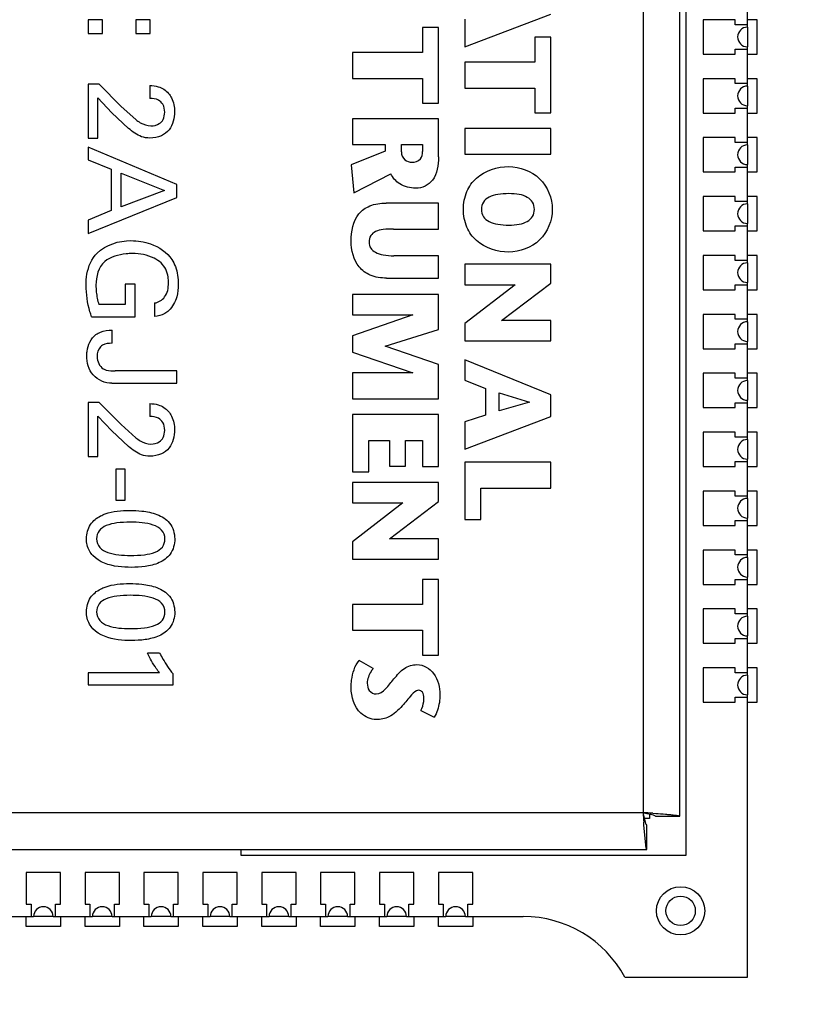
# Model space of a CAD drawing. Header units: inches. Extents: x 0 to 34, y 0 to 22.
# Tile 117 of 124: x 27.612 to 27.773, y 14.996 to 15.197. Entities that reach past the tile are written whole.
import ezdxf

# ---------------------------------------------------------------- set-up
doc = ezdxf.new("R2010")
doc.units = ezdxf.units.IN
doc.header["$LTSCALE"] = 1.87
doc.header["$MEASUREMENT"] = 0
doc.layers.get('0').update_dxf_attribs({"linetype": 'CONTINUOUS'})
for name, color, linetype in [('02___PRT_ALL_AXES', 7, 'CONTINUOUS'), ('03___PRT_ALL_CURVES', 7, 'CONTINUOUS'), ('DETAIL', 7, 'CONTINUOUS')]:
    doc.layers.add(name, color=color, linetype=linetype)
doc.styles.get("Standard").update_dxf_attribs({"font": 'txt', "width": 0.8})
doc.dimstyles.get("Standard").update_dxf_attribs({"dimtxt": 0.125, "dimasz": 0.18, "dimexe": 0.125, "dimexo": 0.0625, "dimgap": 0.09, "dimtad": 0, "dimtih": 1, "dimtoh": 1, "dimzin": 0, "dimdsep": 46, "dimtxsty": 'STANDARD', "dimblk": '_FILLED', "dimblk1": '_FILLED', "dimblk2": '_FILLED', "dimcen": 0.09, "dimazin": 0, "dimtol": 1, "dimtp": 0.02, "dimtm": 0.02, "dimtfac": 1, "dimtofl": 0, "dimtmove": 0, "dimatfit": 3, "dimldrblk": '_FILLED', "dimfxl": 1, "dimtolj": 1, "dimtzin": 0, "dimarcsym": 0})

# ---------------------------------------------------------------- blocks, each defined once
blk = doc.blocks.new('_FILLED')
at = {"color": 0, "linetype": 'BYBLOCK'}
blk.add_solid([(0, 0), (-1, 0.1736111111), (-1, -0.1736111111)], dxfattribs=at)

msp = doc.modelspace()

# ---------------------------------------------------------------- linework, layer by layer
at = {"color": 7, "linetype": 'CONTINUOUS'}
for p, q in [((27.7385921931, 15.3033592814), (27.7385921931, 15.0353592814)), ((27.7460927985, 15.0346270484), (27.7460927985, 15.3040915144)), ((27.7473543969, 15.026706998), (27.7473543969, 15.2059459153)), ((27.7022671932, 15.1913865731), (27.7197741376, 15.1980393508)), ((27.6284213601, 15.1968796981), (27.6254713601, 15.1968796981)), ((27.6254713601, 15.1968796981), (27.6254713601, 15.1941026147)), ((27.6284213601, 15.1941026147), (27.6284213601, 15.1968796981)), ((27.6381498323, 15.1968796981), (27.6351998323, 15.1968796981)), ((27.6351998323, 15.1968796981), (27.6351998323, 15.1941026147)), ((27.6381498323, 15.1941026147), (27.6381498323, 15.1968796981)), ((27.7022671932, 15.1969882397), (27.7022671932, 15.1913865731)), ((27.7573543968, 15.1968632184), (27.7508543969, 15.1968632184)), ((27.7508543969, 15.1968632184), (27.7508543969, 15.1898632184)), ((27.7573543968, 15.1958632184), (27.7573543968, 15.1968632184)), ((27.6254713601, 15.1941026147), (27.6284213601, 15.1941026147)), ((27.6351998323, 15.1941026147), (27.6381498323, 15.1941026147)), ((27.6968859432, 15.1952588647), (27.6936109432, 15.1952588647)), ((27.6936109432, 15.1952588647), (27.6936109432, 15.1902065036)), ((27.6968859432, 15.1798780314), (27.6968859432, 15.1952588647)), ((27.7598543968, 15.1958632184), (27.7573543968, 15.1958632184)), ((27.7197741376, 15.1932921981), (27.7164956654, 15.1932921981)), ((27.7164956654, 15.1932921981), (27.7164956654, 15.188239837)), ((27.7197741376, 15.1779113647), (27.7197741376, 15.1932921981)), ((27.6936109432, 15.1902065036), (27.679382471, 15.1902065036)), ((27.679382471, 15.1902065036), (27.679382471, 15.1849303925)), ((27.7573543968, 15.1908632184), (27.7598543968, 15.1908632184)), ((27.7573543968, 15.1898632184), (27.7573543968, 15.1908632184)), ((27.7164956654, 15.188239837), (27.7022671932, 15.188239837)), ((27.7022671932, 15.188239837), (27.7022671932, 15.1829637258)), ((27.7508543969, 15.1898632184), (27.7573543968, 15.1898632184)), ((27.679382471, 15.1849303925), (27.6936109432, 15.1849303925)), ((27.6936109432, 15.1849303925), (27.6936109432, 15.1798780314)), ((27.7573543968, 15.1848632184), (27.7508543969, 15.1848632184)), ((27.7508543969, 15.1848632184), (27.7508543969, 15.1778632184)), ((27.7573543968, 15.1838632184), (27.7573543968, 15.1848632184)), ((27.6277470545, 15.1837300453), (27.6254713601, 15.1837300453)), ((27.6254713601, 15.1837300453), (27.6254713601, 15.172726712)), ((27.6321991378, 15.1792032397), (27.6277470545, 15.1837300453)), ((27.6380519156, 15.1834790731), (27.6380519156, 15.1808545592)), ((27.7022671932, 15.1829637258), (27.7164956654, 15.1829637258)), ((27.7164956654, 15.1829637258), (27.7164956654, 15.1779113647)), ((27.7598543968, 15.1838632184), (27.7573543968, 15.1838632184)), ((27.6274484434, 15.1809562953), (27.6303241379, 15.1779283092)), ((27.6274484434, 15.172726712), (27.6274484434, 15.1809562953)), ((27.6337248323, 15.174727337), (27.6303241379, 15.1779283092)), ((27.6321991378, 15.1792032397), (27.6351762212, 15.1765278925)), ((27.6936109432, 15.1798780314), (27.6968859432, 15.1798780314)), ((27.7573543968, 15.1788632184), (27.7598543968, 15.1788632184)), ((27.7573543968, 15.1778632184), (27.7573543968, 15.1788632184)), ((27.6968859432, 15.1767211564), (27.679382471, 15.1767211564)), ((27.679382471, 15.1767211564), (27.679382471, 15.1714416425)), ((27.6968859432, 15.168915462), (27.6968859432, 15.1767211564)), ((27.7164956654, 15.1779113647), (27.7197741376, 15.1779113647)), ((27.7508543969, 15.1778632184), (27.7573543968, 15.1778632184)), ((27.7197741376, 15.1747408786), (27.7022671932, 15.1747408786)), ((27.7022671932, 15.1747408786), (27.7022671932, 15.1694647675)), ((27.7197741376, 15.1694647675), (27.7197741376, 15.1747408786)), ((27.6254713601, 15.172726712), (27.6274484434, 15.172726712)), ((27.7573543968, 15.1728632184), (27.7508543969, 15.1728632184)), ((27.7508543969, 15.1728632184), (27.7508543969, 15.1658632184)), ((27.7573543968, 15.1718632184), (27.7573543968, 15.1728632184)), ((27.64352761, 15.1633308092), (27.6254713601, 15.170932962)), ((27.6254713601, 15.170932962), (27.6254713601, 15.1683559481)), ((27.6860081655, 15.1700683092), (27.6790845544, 15.1672912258)), ((27.679382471, 15.1714416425), (27.6860081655, 15.1714416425)), ((27.6860081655, 15.1714416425), (27.6860081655, 15.1700683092)), ((27.6893109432, 15.1714416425), (27.6936109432, 15.1714416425)), ((27.6893109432, 15.1699428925), (27.6893109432, 15.1714416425)), ((27.6936109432, 15.1714416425), (27.6936109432, 15.1700412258)), ((27.7598543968, 15.1718632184), (27.7573543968, 15.1718632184)), ((27.6254713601, 15.1683559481), (27.6301713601, 15.1664065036)), ((27.7022671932, 15.1694647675), (27.7197741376, 15.1694647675)), ((27.6301713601, 15.1664065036), (27.6301713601, 15.158027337)), ((27.6790845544, 15.1672912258), (27.6796609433, 15.1616384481)), ((27.7573543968, 15.1668632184), (27.7598543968, 15.1668632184)), ((27.7573543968, 15.1658632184), (27.7573543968, 15.1668632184)), ((27.6321991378, 15.1656058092), (27.64105261, 15.1621030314)), ((27.6321991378, 15.1587766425), (27.6321991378, 15.1656058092)), ((27.6796609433, 15.1616384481), (27.6871609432, 15.1655176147)), ((27.7508543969, 15.1658632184), (27.7573543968, 15.1658632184)), ((27.64105261, 15.1621030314), (27.6321991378, 15.1587766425)), ((27.64352761, 15.1606516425), (27.64352761, 15.1633308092)), ((27.6254713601, 15.1533516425), (27.64352761, 15.1606516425)), ((27.7573543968, 15.1608632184), (27.7508543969, 15.1608632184)), ((27.7508543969, 15.1608632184), (27.7508543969, 15.1538632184)), ((27.7573543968, 15.1598632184), (27.7573543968, 15.1608632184)), ((27.6301713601, 15.158027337), (27.6254713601, 15.1560780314)), ((27.6968859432, 15.1595162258), (27.6861845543, 15.1595162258)), ((27.6968859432, 15.154239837), (27.6968859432, 15.1595162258)), ((27.7598543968, 15.1598632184), (27.7573543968, 15.1598632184)), ((27.6254713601, 15.1560780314), (27.6254713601, 15.1533516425)), ((27.6877380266, 15.154239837), (27.6968859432, 15.154239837)), ((27.7508543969, 15.1538632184), (27.7573543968, 15.1538632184)), ((27.7573543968, 15.1548632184), (27.7598543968, 15.1548632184)), ((27.7573543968, 15.1538632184), (27.7573543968, 15.1548632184)), ((27.6968859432, 15.1487870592), (27.6878123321, 15.1487870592)), ((27.6968859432, 15.1442370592), (27.6968859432, 15.1487870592)), ((27.7573543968, 15.1488632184), (27.7508543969, 15.1488632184)), ((27.7508543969, 15.1488632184), (27.7508543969, 15.1418632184)), ((27.7573543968, 15.1478632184), (27.7573543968, 15.1488632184)), ((27.7598543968, 15.1478632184), (27.7573543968, 15.1478632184)), ((27.7197741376, 15.1470578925), (27.7022671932, 15.1470578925)), ((27.7022671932, 15.1470578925), (27.7022671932, 15.1429044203)), ((27.7197741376, 15.1432301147), (27.7197741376, 15.1470578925)), ((27.6863067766, 15.1442370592), (27.6968859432, 15.1442370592)), ((27.6350748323, 15.143002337), (27.6329991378, 15.143002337)), ((27.6329991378, 15.143002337), (27.6329991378, 15.1388759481)), ((27.6350748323, 15.1363766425), (27.6350748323, 15.143002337)), ((27.7022671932, 15.1429044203), (27.7125213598, 15.1429044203)), ((27.7125213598, 15.1429044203), (27.7022671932, 15.1350037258)), ((27.7097442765, 15.135627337), (27.7197741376, 15.1432301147)), ((27.7508543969, 15.1418632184), (27.7573543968, 15.1418632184)), ((27.7573543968, 15.1428632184), (27.7598543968, 15.1428632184)), ((27.7573543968, 15.1418632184), (27.7573543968, 15.1428632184)), ((27.6968859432, 15.1409071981), (27.679382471, 15.1409071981)), ((27.679382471, 15.1409071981), (27.679382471, 15.1367565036)), ((27.6968859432, 15.1337592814), (27.6968859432, 15.1409071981)), ((27.6329991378, 15.1388759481), (27.6276484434, 15.1388759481)), ((27.6390248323, 15.1391780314), (27.6390248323, 15.1364516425)), ((27.6261699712, 15.1363766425), (27.6350748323, 15.1363766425)), ((27.679382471, 15.1367565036), (27.6916373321, 15.1367565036)), ((27.6916373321, 15.1367565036), (27.679382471, 15.1324842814)), ((27.7573543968, 15.1368632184), (27.7508543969, 15.1368632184)), ((27.7508543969, 15.1368632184), (27.7508543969, 15.1298632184)), ((27.7573543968, 15.1358632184), (27.7573543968, 15.1368632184)), ((27.7598543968, 15.1358632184), (27.7573543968, 15.1358632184)), ((27.7022671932, 15.1350037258), (27.7022671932, 15.1314738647)), ((27.7197741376, 15.135627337), (27.7097442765, 15.135627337)), ((27.7197741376, 15.1314738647), (27.7197741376, 15.135627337)), ((27.6303748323, 15.1309787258), (27.6303748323, 15.1336301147)), ((27.679382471, 15.1324842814), (27.679382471, 15.1291544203)), ((27.6860081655, 15.1304056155), (27.6968859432, 15.1337592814)), ((27.6968859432, 15.1266794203), (27.6860081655, 15.1304056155)), ((27.7022671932, 15.1314738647), (27.7197741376, 15.1314738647)), ((27.7508543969, 15.1298632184), (27.7573543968, 15.1298632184)), ((27.7573543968, 15.1308632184), (27.7598543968, 15.1308632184)), ((27.7573543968, 15.1298632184), (27.7573543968, 15.1308632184)), ((27.679382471, 15.1291544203), (27.6916373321, 15.1249565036)), ((27.6968859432, 15.1196801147), (27.6968859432, 15.1266794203)), ((27.7197741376, 15.1204537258), (27.7022671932, 15.1275808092)), ((27.7022671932, 15.1275808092), (27.7022671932, 15.1234578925)), ((27.64352761, 15.1253294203), (27.6309984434, 15.1253294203)), ((27.64352761, 15.122827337), (27.64352761, 15.1253294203)), ((27.6916373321, 15.1249565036), (27.679382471, 15.1249565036)), ((27.679382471, 15.1249565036), (27.679382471, 15.1196801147)), ((27.7573543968, 15.1248632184), (27.7508543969, 15.1248632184)), ((27.7508543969, 15.1248632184), (27.7508543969, 15.1178632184)), ((27.7573543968, 15.1238632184), (27.7573543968, 15.1248632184)), ((27.7598543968, 15.1238632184), (27.7573543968, 15.1238632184)), ((27.6303241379, 15.122827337), (27.64352761, 15.122827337)), ((27.7022671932, 15.1234578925), (27.7064449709, 15.1217828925)), ((27.7064449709, 15.1217828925), (27.7064449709, 15.1163571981)), ((27.709218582, 15.1208808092), (27.7154373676, 15.1189588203)), ((27.709218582, 15.1172051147), (27.709218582, 15.1208808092)), ((27.7197741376, 15.1160321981), (27.7197741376, 15.1204537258)), ((27.6277470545, 15.1189308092), (27.6254713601, 15.1189308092)), ((27.6254713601, 15.1189308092), (27.6254713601, 15.1079280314)), ((27.6321991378, 15.1144044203), (27.6277470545, 15.1189308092)), ((27.6380519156, 15.1186801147), (27.6380519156, 15.1160558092)), ((27.679382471, 15.1196801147), (27.6968859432, 15.1196801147)), ((27.7154373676, 15.1189588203), (27.709218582, 15.1172051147)), ((27.7508543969, 15.1178632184), (27.7573543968, 15.1178632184)), ((27.7573543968, 15.1188632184), (27.7598543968, 15.1188632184)), ((27.7573543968, 15.1178632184), (27.7573543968, 15.1188632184)), ((27.6274484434, 15.1161571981), (27.6303241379, 15.1131294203)), ((27.6274484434, 15.1079280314), (27.6274484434, 15.1161571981)), ((27.6968859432, 15.1164724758), (27.679382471, 15.1164724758)), ((27.679382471, 15.1164724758), (27.679382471, 15.1047676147)), ((27.6968859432, 15.105846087), (27.6968859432, 15.1164724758)), ((27.7064449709, 15.1163571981), (27.7022671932, 15.1149808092)), ((27.7022671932, 15.1093787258), (27.7197741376, 15.1160321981)), ((27.6321991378, 15.1144044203), (27.6351762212, 15.1117287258)), ((27.7022671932, 15.1149808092), (27.7022671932, 15.1093787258)), ((27.6337248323, 15.1099280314), (27.6303241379, 15.1131294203)), ((27.7573543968, 15.1128632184), (27.7508543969, 15.1128632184)), ((27.7508543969, 15.1128632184), (27.7508543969, 15.1058632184)), ((27.7573543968, 15.1118632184), (27.7573543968, 15.1128632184)), ((27.7598543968, 15.1118632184), (27.7573543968, 15.1118632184)), ((27.6826581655, 15.1111967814), (27.6868831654, 15.1111967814)), ((27.6826581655, 15.1047676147), (27.6826581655, 15.1111967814)), ((27.6868831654, 15.1111967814), (27.6868831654, 15.1059676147)), ((27.6901588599, 15.1111967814), (27.6936109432, 15.1111967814)), ((27.6901588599, 15.1059676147), (27.6901588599, 15.1111967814)), ((27.6936109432, 15.1111967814), (27.6936109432, 15.105846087)), ((27.6254713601, 15.1079280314), (27.6274484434, 15.1079280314)), ((27.6868831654, 15.1059676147), (27.6901588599, 15.1059676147)), ((27.6936109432, 15.105846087), (27.6968859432, 15.105846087)), ((27.7197741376, 15.106727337), (27.7022671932, 15.106727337)), ((27.7022671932, 15.106727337), (27.7022671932, 15.0950495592)), ((27.7197741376, 15.1014509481), (27.7197741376, 15.106727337)), ((27.7508543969, 15.1058632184), (27.7573543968, 15.1058632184)), ((27.7573543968, 15.1068632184), (27.7598543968, 15.1068632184)), ((27.7573543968, 15.1058632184), (27.7573543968, 15.1068632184)), ((27.6329991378, 15.1053030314), (27.6310970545, 15.1053030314)), ((27.6310970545, 15.1053030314), (27.6310970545, 15.0990266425)), ((27.6329991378, 15.0990266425), (27.6329991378, 15.1053030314)), ((27.679382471, 15.1047676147), (27.6826581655, 15.1047676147)), ((27.6968859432, 15.1025905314), (27.679382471, 15.1025905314)), ((27.679382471, 15.1025905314), (27.679382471, 15.098439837)), ((27.6968859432, 15.0987655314), (27.6968859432, 15.1025905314)), ((27.7055428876, 15.1014509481), (27.7197741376, 15.1014509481)), ((27.7055428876, 15.0950495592), (27.7055428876, 15.1014509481)), ((27.7573543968, 15.1008632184), (27.7508543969, 15.1008632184)), ((27.7508543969, 15.1008632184), (27.7508543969, 15.0938632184)), ((27.7573543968, 15.0998632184), (27.7573543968, 15.1008632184)), ((27.7598543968, 15.0998632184), (27.7573543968, 15.0998632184)), ((27.6310970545, 15.0990266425), (27.6329991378, 15.0990266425)), ((27.679382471, 15.098439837), (27.6896366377, 15.098439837)), ((27.6896366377, 15.098439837), (27.679382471, 15.0905328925)), ((27.6868630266, 15.0911634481), (27.6968859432, 15.0987655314)), ((27.7022671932, 15.0950495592), (27.7055428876, 15.0950495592)), ((27.7508543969, 15.0938632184), (27.7573543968, 15.0938632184)), ((27.7573543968, 15.0948632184), (27.7598543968, 15.0948632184)), ((27.7573543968, 15.0938632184), (27.7573543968, 15.0948632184)), ((27.679382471, 15.0905328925), (27.679382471, 15.0870065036)), ((27.6968859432, 15.0911634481), (27.6868630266, 15.0911634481)), ((27.6968859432, 15.0870065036), (27.6968859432, 15.0911634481)), ((27.7573543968, 15.0888632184), (27.7508543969, 15.0888632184)), ((27.7508543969, 15.0888632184), (27.7508543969, 15.0818632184)), ((27.7573543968, 15.0878632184), (27.7573543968, 15.0888632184)), ((27.7598543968, 15.0878632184), (27.7573543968, 15.0878632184)), ((27.679382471, 15.0870065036), (27.6968859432, 15.0870065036)), ((27.6968859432, 15.0828426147), (27.6936109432, 15.0828426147)), ((27.6936109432, 15.0828426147), (27.6936109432, 15.0777967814)), ((27.6968859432, 15.0674683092), (27.6968859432, 15.0828426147)), ((27.7508543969, 15.0818632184), (27.7573543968, 15.0818632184)), ((27.7573543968, 15.0828632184), (27.7598543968, 15.0828632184)), ((27.7573543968, 15.0818632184), (27.7573543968, 15.0828632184)), ((27.6936109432, 15.0777967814), (27.679382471, 15.0777967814)), ((27.679382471, 15.0777967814), (27.679382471, 15.0725203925)), ((27.7573543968, 15.0768632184), (27.7508543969, 15.0768632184)), ((27.7508543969, 15.0768632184), (27.7508543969, 15.0698632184)), ((27.7573543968, 15.0758632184), (27.7573543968, 15.0768632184)), ((27.7598543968, 15.0758632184), (27.7573543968, 15.0758632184)), ((27.679382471, 15.0725203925), (27.6936109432, 15.0725203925)), ((27.6936109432, 15.0725203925), (27.6936109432, 15.0674683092)), ((27.7508543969, 15.0698632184), (27.7573543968, 15.0698632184)), ((27.7573543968, 15.0708632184), (27.7598543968, 15.0708632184)), ((27.7573543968, 15.0698632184), (27.7573543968, 15.0708632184)), ((27.64005261, 15.0678551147), (27.6375498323, 15.0678551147)), ((27.6835803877, 15.0647419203), (27.6806845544, 15.0663426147)), ((27.6936109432, 15.0674683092), (27.6968859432, 15.0674683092)), ((27.64005261, 15.0638266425), (27.6254713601, 15.0638266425)), ((27.6254713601, 15.0638266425), (27.6254713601, 15.0614259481)), ((27.6427783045, 15.0614259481), (27.6427783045, 15.0636537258)), ((27.7573543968, 15.0648632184), (27.7508543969, 15.0648632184)), ((27.7508543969, 15.0648632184), (27.7508543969, 15.0578632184)), ((27.7573543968, 15.0638632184), (27.7573543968, 15.0648632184)), ((27.7598543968, 15.0638632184), (27.7573543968, 15.0638632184)), ((27.6254713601, 15.0614259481), (27.6427783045, 15.0614259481)), ((27.7508543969, 15.0578632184), (27.7573543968, 15.0578632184)), ((27.7573543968, 15.0588632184), (27.7598543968, 15.0588632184)), ((27.7573543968, 15.0578632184), (27.7573543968, 15.0588632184)), ((27.6932651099, 15.0561634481), (27.6960116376, 15.0548134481)), ((27.7385921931, 15.0353592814), (27.446092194, 15.0353592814)), ((27.7391805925, 15.0329781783), (27.7385925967, 15.0353592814)), ((27.7398543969, 15.034206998), (27.7388188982, 15.034206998)), ((27.7398543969, 15.03511009), (27.7398543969, 15.034206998)), ((27.7405359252, 15.0352370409), (27.7411505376, 15.0351970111)), ((27.7410927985, 15.0346270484), (27.7460927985, 15.0346270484)), ((27.738754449, 15.0328014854), (27.7387139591, 15.033423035)), ((27.7392026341, 15.0281155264), (27.738754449, 15.0328014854)), ((27.7393250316, 15.0328592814), (27.7391805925, 15.0329781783)), ((27.7393250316, 15.0278592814), (27.7393250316, 15.0328592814)), ((27.4453605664, 15.0278592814), (27.7393250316, 15.0278592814)), ((27.6565693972, 15.0278592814), (27.6565693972, 15.026706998)), ((27.7393250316, 15.0278592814), (27.7392026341, 15.0281155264)), ((27.6565693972, 15.026706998), (27.7473543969, 15.026706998)), ((27.6198543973, 15.0232069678), (27.6128543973, 15.0232069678)), ((27.6128543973, 15.0232069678), (27.6128543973, 15.0167069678)), ((27.6198543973, 15.0167069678), (27.6198543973, 15.0232069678)), ((27.6318543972, 15.0232069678), (27.6248543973, 15.0232069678)), ((27.6248543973, 15.0232069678), (27.6248543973, 15.0167069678)), ((27.6318543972, 15.0167069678), (27.6318543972, 15.0232069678)), ((27.6438543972, 15.0232069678), (27.6368543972, 15.0232069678)), ((27.6368543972, 15.0232069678), (27.6368543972, 15.0167069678)), ((27.6438543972, 15.0167069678), (27.6438543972, 15.0232069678)), ((27.6558543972, 15.0232069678), (27.6488543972, 15.0232069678)), ((27.6488543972, 15.0232069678), (27.6488543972, 15.0167069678)), ((27.6558543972, 15.0167069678), (27.6558543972, 15.0232069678)), ((27.6678543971, 15.0232069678), (27.6608543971, 15.0232069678)), ((27.6608543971, 15.0232069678), (27.6608543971, 15.0167069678)), ((27.6678543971, 15.0167069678), (27.6678543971, 15.0232069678)), ((27.6798543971, 15.0232069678), (27.6728543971, 15.0232069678)), ((27.6728543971, 15.0232069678), (27.6728543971, 15.0167069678)), ((27.6798543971, 15.0167069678), (27.6798543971, 15.0232069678)), ((27.691854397, 15.0232069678), (27.6848543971, 15.0232069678)), ((27.6848543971, 15.0232069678), (27.6848543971, 15.0167069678)), ((27.691854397, 15.0167069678), (27.691854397, 15.0232069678)), ((27.703854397, 15.0232069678), (27.696854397, 15.0232069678)), ((27.696854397, 15.0232069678), (27.696854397, 15.0167069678)), ((27.703854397, 15.0167069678), (27.703854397, 15.0232069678)), ((27.6128543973, 15.0167069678), (27.6138543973, 15.0167069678)), ((27.6138543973, 15.0167069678), (27.6138543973, 15.0142069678)), ((27.6188543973, 15.0167069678), (27.6198543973, 15.0167069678)), ((27.6188543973, 15.0142069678), (27.6188543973, 15.0167069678)), ((27.6248543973, 15.0167069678), (27.6258543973, 15.0167069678)), ((27.6258543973, 15.0167069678), (27.6258543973, 15.0142069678)), ((27.6308543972, 15.0167069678), (27.6318543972, 15.0167069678)), ((27.6308543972, 15.0142069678), (27.6308543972, 15.0167069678)), ((27.6368543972, 15.0167069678), (27.6378543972, 15.0167069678)), ((27.6378543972, 15.0167069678), (27.6378543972, 15.0142069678)), ((27.6428543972, 15.0167069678), (27.6438543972, 15.0167069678)), ((27.6428543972, 15.0142069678), (27.6428543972, 15.0167069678)), ((27.6488543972, 15.0167069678), (27.6498543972, 15.0167069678)), ((27.6498543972, 15.0167069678), (27.6498543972, 15.0142069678)), ((27.6548543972, 15.0167069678), (27.6558543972, 15.0167069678)), ((27.6548543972, 15.0142069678), (27.6548543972, 15.0167069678)), ((27.6608543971, 15.0167069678), (27.6618543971, 15.0167069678)), ((27.6618543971, 15.0167069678), (27.6618543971, 15.0142069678)), ((27.6668543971, 15.0167069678), (27.6678543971, 15.0167069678)), ((27.6668543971, 15.0142069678), (27.6668543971, 15.0167069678)), ((27.6728543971, 15.0167069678), (27.6738543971, 15.0167069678)), ((27.6738543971, 15.0167069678), (27.6738543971, 15.0142069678)), ((27.6788543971, 15.0167069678), (27.6798543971, 15.0167069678)), ((27.6788543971, 15.0142069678), (27.6788543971, 15.0167069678)), ((27.6848543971, 15.0167069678), (27.6858543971, 15.0167069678)), ((27.6858543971, 15.0167069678), (27.6858543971, 15.0142069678)), ((27.690854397, 15.0167069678), (27.691854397, 15.0167069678)), ((27.690854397, 15.0142069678), (27.690854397, 15.0167069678)), ((27.696854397, 15.0167069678), (27.697854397, 15.0167069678)), ((27.697854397, 15.0167069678), (27.697854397, 15.0142069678)), ((27.702854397, 15.0167069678), (27.703854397, 15.0167069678)), ((27.702854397, 15.0142069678), (27.702854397, 15.0167069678)), ((27.7348544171, 15.0018632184), (27.759854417, 15.0018632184))]:
    msp.add_line(p, q, dxfattribs=at)
for centre, radius, start, end in [((27.6830659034, 14.1369276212), 0.9001458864, 86.3394479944, 86.463414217), ((28.633840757, 15.0906874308), 0.8969566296, 183.5364956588, 183.6604235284), ((27.7141713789, 14.9907069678), 0.0235, 28.3420366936, 90)]:
    msp.add_arc(centre, radius, start, end, dxfattribs=at)
for points, knots in [([(27.6380519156, 15.1834790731), (27.6386340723, 15.1834628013), (27.6400540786, 15.1833288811), (27.6413123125, 15.1825019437), (27.64185261, 15.1818786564)], [0, 0, 0, 0, 0.4138446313, 1, 1, 1, 1]), ([(27.6410762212, 15.1780300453), (27.6410762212, 15.1785820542), (27.6409105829, 15.1795967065), (27.6397049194, 15.1807146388), (27.6386498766, 15.1808545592), (27.6380519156, 15.1808545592)], [0, 0, 0, 0, 0.3543952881, 0.6161030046, 1, 1, 1, 1]), ([(27.64185261, 15.1818786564), (27.642096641, 15.1815926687), (27.6428473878, 15.1804720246), (27.6431005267, 15.1790885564), (27.6431005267, 15.1781283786)], [0, 0, 0, 0, 0.2813739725, 1, 1, 1, 1]), ([(27.6431005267, 15.1781283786), (27.6431005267, 15.1768477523), (27.6425993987, 15.1747544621), (27.6403499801, 15.1730102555), (27.6388501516, 15.1727776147), (27.6380519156, 15.1727776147)], [0, 0, 0, 0, 0.4675364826, 0.7085766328, 1, 1, 1, 1]), ([(27.6382519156, 15.1752528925), (27.6388484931, 15.1752528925), (27.6398783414, 15.1754643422), (27.6409324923, 15.1766008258), (27.6410762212, 15.1775252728), (27.6410762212, 15.1780300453)], [0, 0, 0, 0, 0.4027321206, 0.6592427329, 1, 1, 1, 1]), ([(27.6351762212, 15.1765278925), (27.635477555, 15.1763084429), (27.6363880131, 15.1756666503), (27.6375041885, 15.1752528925), (27.6382519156, 15.1752528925)], [0, 0, 0, 0, 0.3326848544, 1, 1, 1, 1]), ([(27.6380519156, 15.1727776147), (27.6374824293, 15.1727776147), (27.6358397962, 15.1730163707), (27.6345431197, 15.1740808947), (27.6337248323, 15.174727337)], [0, 0, 0, 0, 0.3532113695, 1, 1, 1, 1]), ([(27.6893109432, 15.1699428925), (27.6893109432, 15.1693653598), (27.6898219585, 15.1682259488), (27.6909527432, 15.1678405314), (27.6914609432, 15.1678405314)], [0, 0, 0, 0, 0.5319289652, 1, 1, 1, 1]), ([(27.6914609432, 15.1678405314), (27.692077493, 15.1678405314), (27.6934030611, 15.1682268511), (27.6936109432, 15.169513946), (27.6936109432, 15.1700412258)], [0, 0, 0, 0, 0.5390223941, 1, 1, 1, 1]), ([(27.6968859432, 15.168915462), (27.6968859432, 15.1672865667), (27.6965263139, 15.1647905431), (27.6942100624, 15.162805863), (27.6928757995, 15.1625641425), (27.692213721, 15.1625641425)], [0, 0, 0, 0, 0.5564300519, 0.7738341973, 1, 1, 1, 1]), ([(27.7019658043, 15.1582509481), (27.7019658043, 15.1594836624), (27.702389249, 15.1618817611), (27.7051754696, 15.1658230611), (27.7088899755, 15.1669555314), (27.7112192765, 15.1669555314)], [0, 0, 0, 0, 0.2631605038, 0.5027396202, 1, 1, 1, 1]), ([(27.7112192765, 15.1669555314), (27.7134637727, 15.1669555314), (27.7182112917, 15.1652398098), (27.7200727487, 15.1605021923), (27.7200727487, 15.1582509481)], [0, 0, 0, 0, 0.4992495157, 1, 1, 1, 1]), ([(27.692213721, 15.1625641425), (27.6910987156, 15.1625641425), (27.6889605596, 15.1630298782), (27.6875686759, 15.1646890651), (27.6871609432, 15.1655176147)], [0, 0, 0, 0, 0.5469882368, 1, 1, 1, 1]), ([(27.7112192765, 15.161452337), (27.7104614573, 15.161452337), (27.7090820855, 15.1613729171), (27.7072409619, 15.1608932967), (27.7058759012, 15.1598381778), (27.7056178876, 15.1587667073), (27.7056178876, 15.1582509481)], [0, 0, 0, 0, 0.3160114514, 0.5737429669, 0.7849278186, 1, 1, 1, 1]), ([(27.7164206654, 15.1582509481), (27.7164206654, 15.1587504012), (27.7161895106, 15.1597765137), (27.7149472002, 15.1608483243), (27.7132227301, 15.1613648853), (27.7119291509, 15.161452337), (27.7112192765, 15.161452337)], [0, 0, 0, 0, 0.2196426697, 0.4328307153, 0.6878211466, 1, 1, 1, 1]), ([(27.6790845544, 15.1517884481), (27.6790845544, 15.1537103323), (27.6796161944, 15.1568587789), (27.6829818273, 15.1592660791), (27.6850628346, 15.1595162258), (27.6861845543, 15.1595162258)], [0, 0, 0, 0, 0.4864755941, 0.716065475, 1, 1, 1, 1]), ([(27.7112192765, 15.1495502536), (27.7088900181, 15.1495502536), (27.7051760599, 15.1506824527), (27.7023895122, 15.1546220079), (27.7019658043, 15.1570190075), (27.7019658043, 15.1582509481)], [0, 0, 0, 0, 0.4973708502, 0.7369414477, 1, 1, 1, 1]), ([(27.7056178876, 15.1582509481), (27.7056178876, 15.1577353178), (27.7058759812, 15.1566640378), (27.7072410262, 15.1556092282), (27.7090820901, 15.1551296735), (27.7104614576, 15.1550502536), (27.7112192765, 15.1550502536)], [0, 0, 0, 0, 0.2150346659, 0.4262168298, 0.6839647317, 1, 1, 1, 1]), ([(27.7200727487, 15.1582509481), (27.7200727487, 15.1560007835), (27.7182097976, 15.1512651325), (27.7134637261, 15.1495502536), (27.7112192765, 15.1495502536)], [0, 0, 0, 0, 0.5006357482, 1, 1, 1, 1]), ([(27.7112192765, 15.1550502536), (27.7119291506, 15.1550502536), (27.7132227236, 15.1551377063), (27.7149471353, 15.1556541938), (27.716189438, 15.1567257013), (27.7164206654, 15.1577516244), (27.7164206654, 15.1582509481)], [0, 0, 0, 0, 0.3122041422, 0.5672116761, 0.7803964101, 1, 1, 1, 1]), ([(27.6877380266, 15.154239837), (27.6870329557, 15.154239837), (27.6857870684, 15.1541977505), (27.6841226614, 15.1538817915), (27.6829030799, 15.1529586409), (27.6827331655, 15.152004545), (27.6827331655, 15.1515370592)], [0, 0, 0, 0, 0.3292603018, 0.5821449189, 0.7816892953, 1, 1, 1, 1]), ([(27.6341998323, 15.1518801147), (27.6355472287, 15.1518801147), (27.6387105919, 15.1514292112), (27.6415436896, 15.1495053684), (27.6425512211, 15.1480044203)], [0, 0, 0, 0, 0.427046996, 1, 1, 1, 1]), ([(27.6863067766, 15.1442370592), (27.6851773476, 15.1442370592), (27.6830675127, 15.1445355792), (27.6797842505, 15.1469233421), (27.6790845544, 15.1499454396), (27.6790845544, 15.1517884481)], [0, 0, 0, 0, 0.2895373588, 0.5275313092, 1, 1, 1, 1]), ([(27.6827331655, 15.1515370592), (27.6827331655, 15.1511330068), (27.6829592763, 15.150266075), (27.684098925, 15.1493518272), (27.68577772, 15.1488693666), (27.6870769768, 15.1487870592), (27.6878123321, 15.1487870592)], [0, 0, 0, 0, 0.1896660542, 0.3923264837, 0.6548171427, 1, 1, 1, 1]), ([(27.6250713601, 15.142802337), (27.6250713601, 15.1435536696), (27.6251964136, 15.1458854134), (27.626184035, 15.1482386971), (27.627322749, 15.1493537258)], [0, 0, 0, 0, 0.3203898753, 1, 1, 1, 1]), ([(27.6345255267, 15.1492551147), (27.6340883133, 15.1492551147), (27.6321209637, 15.1491392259), (27.6300324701, 15.148601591), (27.6288491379, 15.1476037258)], [0, 0, 0, 0, 0.2202454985, 1, 1, 1, 1]), ([(27.6403269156, 15.1473294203), (27.6399039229, 15.1477098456), (27.638172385, 15.1488847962), (27.6360248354, 15.1492551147), (27.6345255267, 15.1492551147)], [0, 0, 0, 0, 0.2750686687, 1, 1, 1, 1]), ([(27.6425512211, 15.1480044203), (27.6428452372, 15.1475692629), (27.6436129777, 15.1459802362), (27.6438262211, 15.1441992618), (27.6438262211, 15.1429787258)], [0, 0, 0, 0, 0.3008367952, 1, 1, 1, 1]), ([(27.64185261, 15.1432537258), (27.64185261, 15.143661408), (27.6417736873, 15.1451242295), (27.6411258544, 15.1466238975), (27.6403269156, 15.1473294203)], [0, 0, 0, 0, 0.2766674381, 1, 1, 1, 1]), ([(27.6261699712, 15.1363766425), (27.626057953, 15.1367126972), (27.6253941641, 15.1387848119), (27.6250713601, 15.1409797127), (27.6250713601, 15.142802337)], [0, 0, 0, 0, 0.16272668, 1, 1, 1, 1]), ([(27.6270720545, 15.142802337), (27.6270720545, 15.1423358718), (27.6271270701, 15.1410087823), (27.6273968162, 15.1396981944), (27.6276484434, 15.1388759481)], [0, 0, 0, 0, 0.351690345, 1, 1, 1, 1]), ([(27.6390248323, 15.1391780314), (27.6398075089, 15.139306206), (27.6415346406, 15.1403288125), (27.64185261, 15.1422668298), (27.64185261, 15.1432537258)], [0, 0, 0, 0, 0.4455635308, 1, 1, 1, 1]), ([(27.6438262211, 15.1429787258), (27.6438262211, 15.1421222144), (27.6436720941, 15.1401765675), (27.6426637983, 15.1384034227), (27.6419005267, 15.1376516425)], [0, 0, 0, 0, 0.4442842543, 1, 1, 1, 1]), ([(27.6419005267, 15.1376516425), (27.6416501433, 15.1374119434), (27.6408172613, 15.1367402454), (27.6397323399, 15.1365027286), (27.6390248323, 15.1364516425)], [0, 0, 0, 0, 0.3282500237, 1, 1, 1, 1]), ([(27.6251970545, 15.1284287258), (27.6251970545, 15.1287283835), (27.6252962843, 15.1303012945), (27.6260466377, 15.1319548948), (27.6270720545, 15.1327315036)], [0, 0, 0, 0, 0.1889427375, 1, 1, 1, 1]), ([(27.6270720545, 15.1327315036), (27.6273477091, 15.1329348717), (27.6283743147, 15.1334946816), (27.6295624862, 15.1336301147), (27.6303748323, 15.1336301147)], [0, 0, 0, 0, 0.296609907, 1, 1, 1, 1]), ([(27.628397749, 15.1305787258), (27.6282611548, 15.1304927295), (27.6275867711, 15.1299214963), (27.6272956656, 15.128969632), (27.6272956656, 15.1282558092)], [0, 0, 0, 0, 0.1844199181, 1, 1, 1, 1]), ([(27.6303241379, 15.122827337), (27.6289351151, 15.122827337), (27.6259765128, 15.1240679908), (27.6251970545, 15.1270517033), (27.6251970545, 15.1284287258)], [0, 0, 0, 0, 0.5021692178, 1, 1, 1, 1]), ([(27.6285706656, 15.1257537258), (27.6287593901, 15.1256433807), (27.6295466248, 15.1253524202), (27.630389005, 15.1253294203), (27.6309984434, 15.1253294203)], [0, 0, 0, 0, 0.2640116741, 1, 1, 1, 1]), ([(27.6380519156, 15.1186801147), (27.6386340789, 15.1186638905), (27.6400541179, 15.1185297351), (27.6413122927, 15.1177027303), (27.64185261, 15.1170794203)], [0, 0, 0, 0, 0.4138379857, 1, 1, 1, 1]), ([(27.6410762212, 15.1132308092), (27.6410762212, 15.1137828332), (27.6409105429, 15.1147975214), (27.6397049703, 15.1159155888), (27.6386498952, 15.1160558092), (27.6380519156, 15.1160558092)], [0, 0, 0, 0, 0.3543884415, 0.6161089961, 1, 1, 1, 1]), ([(27.64185261, 15.1170794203), (27.6420966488, 15.1167935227), (27.6428474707, 15.1156730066), (27.6431005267, 15.1142895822), (27.6431005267, 15.1133294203)], [0, 0, 0, 0, 0.2813432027, 1, 1, 1, 1]), ([(27.6431005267, 15.1133294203), (27.6431005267, 15.1120488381), (27.6425993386, 15.1099556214), (27.6403499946, 15.1082113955), (27.6388501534, 15.1079787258), (27.6380519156, 15.1079787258)], [0, 0, 0, 0, 0.467526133, 0.7085723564, 1, 1, 1, 1]), ([(27.6382519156, 15.1104537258), (27.638848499, 15.1104537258), (27.6398783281, 15.1106652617), (27.6409324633, 15.1118016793), (27.6410762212, 15.1127260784), (27.6410762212, 15.1132308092)], [0, 0, 0, 0, 0.402746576, 0.6592620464, 1, 1, 1, 1]), ([(27.6380519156, 15.1079787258), (27.6374824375, 15.1079787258), (27.635839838, 15.1082172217), (27.6345431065, 15.1092816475), (27.6337248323, 15.1099280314)], [0, 0, 0, 0, 0.3532182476, 1, 1, 1, 1]), ([(27.6351762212, 15.1117287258), (27.6354775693, 15.111509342), (27.6363880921, 15.1108676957), (27.6375041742, 15.1104537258), (27.6382519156, 15.1104537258)], [0, 0, 0, 0, 0.3326644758, 1, 1, 1, 1]), ([(27.625122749, 15.0911766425), (27.625122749, 15.0921840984), (27.625675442, 15.0941374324), (27.6272044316, 15.0954143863), (27.627997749, 15.0958058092)], [0, 0, 0, 0, 0.5324587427, 1, 1, 1, 1]), ([(27.627997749, 15.0958058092), (27.6283140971, 15.0959635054), (27.6301773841, 15.0967613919), (27.6322572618, 15.0969315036), (27.6339248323, 15.0969315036)], [0, 0, 0, 0, 0.1748968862, 1, 1, 1, 1]), ([(27.6339248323, 15.0969315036), (27.6347672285, 15.0969315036), (27.6366549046, 15.0968471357), (27.6395208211, 15.0962698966), (27.6424341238, 15.0945591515), (27.64312761, 15.0922604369), (27.64312761, 15.0911259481)], [0, 0, 0, 0, 0.2080243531, 0.4651418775, 0.7198452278, 1, 1, 1, 1]), ([(27.6340505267, 15.0945308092), (27.6331503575, 15.0945308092), (27.6314972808, 15.0944574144), (27.6292952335, 15.0939997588), (27.6275706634, 15.0929534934), (27.627197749, 15.0917259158), (27.627197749, 15.0911530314)], [0, 0, 0, 0, 0.3196906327, 0.5851649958, 0.7965429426, 1, 1, 1, 1]), ([(27.6411269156, 15.091102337), (27.6411269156, 15.0917466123), (27.6406271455, 15.0931232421), (27.6386566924, 15.0940950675), (27.6364448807, 15.0944777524), (27.6348557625, 15.0945308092), (27.6340505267, 15.0945308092)], [0, 0, 0, 0, 0.2226842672, 0.4526859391, 0.7216821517, 1, 1, 1, 1]), ([(27.6264484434, 15.0877287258), (27.6261802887, 15.0880133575), (27.6254309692, 15.0890294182), (27.625122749, 15.0903165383), (27.625122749, 15.0911766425)], [0, 0, 0, 0, 0.3125528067, 1, 1, 1, 1]), ([(27.627197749, 15.0911530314), (27.627197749, 15.0905298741), (27.6276799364, 15.0891985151), (27.6295759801, 15.0882221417), (27.6317398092, 15.0878154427), (27.6333014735, 15.087752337), (27.634097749, 15.087752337)], [0, 0, 0, 0, 0.2204371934, 0.4495241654, 0.7183235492, 1, 1, 1, 1]), ([(27.634097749, 15.087752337), (27.6350494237, 15.087752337), (27.6367681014, 15.0878192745), (27.6390357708, 15.0882581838), (27.6407747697, 15.0893071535), (27.6411269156, 15.090532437), (27.6411269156, 15.091102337)], [0, 0, 0, 0, 0.3311365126, 0.5962071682, 0.8017025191, 1, 1, 1, 1]), ([(27.64312761, 15.0911259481), (27.64312761, 15.0900518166), (27.6425811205, 15.0879034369), (27.6399662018, 15.0860897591), (27.63715634, 15.0854339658), (27.6352425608, 15.0853280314), (27.6343248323, 15.0853280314)], [0, 0, 0, 0, 0.2727431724, 0.5149488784, 0.7669706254, 1, 1, 1, 1]), ([(27.6343248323, 15.0853280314), (27.6334053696, 15.0853280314), (27.630659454, 15.0854184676), (27.6277220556, 15.0863669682), (27.6264484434, 15.0877287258)], [0, 0, 0, 0, 0.3302676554, 1, 1, 1, 1]), ([(27.627997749, 15.0809058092), (27.6283140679, 15.0810636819), (27.6301771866, 15.0818621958), (27.632257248, 15.0820321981), (27.6339248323, 15.0820321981)], [0, 0, 0, 0, 0.1749172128, 1, 1, 1, 1]), ([(27.6339248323, 15.0820321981), (27.6347672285, 15.0820321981), (27.6366549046, 15.0819478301), (27.6395208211, 15.081370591), (27.6424341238, 15.0796598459), (27.64312761, 15.0773611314), (27.64312761, 15.0762266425)], [0, 0, 0, 0, 0.2080243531, 0.4651418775, 0.7198452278, 1, 1, 1, 1]), ([(27.625122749, 15.076277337), (27.625122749, 15.077284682), (27.6256754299, 15.0792378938), (27.6272044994, 15.0805144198), (27.627997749, 15.0809058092)], [0, 0, 0, 0, 0.5324526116, 1, 1, 1, 1]), ([(27.6340505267, 15.0796315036), (27.6331503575, 15.0796315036), (27.6314972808, 15.0795581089), (27.6292952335, 15.0791004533), (27.6275706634, 15.0780541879), (27.627197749, 15.0768266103), (27.627197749, 15.0762537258)], [0, 0, 0, 0, 0.3196906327, 0.5851649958, 0.7965429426, 1, 1, 1, 1]), ([(27.6411269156, 15.0762030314), (27.6411269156, 15.0768473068), (27.6406271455, 15.0782239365), (27.6386566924, 15.079195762), (27.6364448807, 15.0795784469), (27.6348557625, 15.0796315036), (27.6340505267, 15.0796315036)], [0, 0, 0, 0, 0.2226842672, 0.4526859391, 0.7216821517, 1, 1, 1, 1]), ([(27.6264484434, 15.0728294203), (27.6261802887, 15.073114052), (27.6254309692, 15.0741301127), (27.625122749, 15.0754172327), (27.625122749, 15.076277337)], [0, 0, 0, 0, 0.3125528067, 1, 1, 1, 1]), ([(27.627197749, 15.0762537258), (27.627197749, 15.0756305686), (27.6276799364, 15.0742992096), (27.6295759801, 15.0733228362), (27.6317398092, 15.0729161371), (27.6333014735, 15.0728530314), (27.634097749, 15.0728530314)], [0, 0, 0, 0, 0.2204371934, 0.4495241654, 0.7183235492, 1, 1, 1, 1]), ([(27.634097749, 15.0728530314), (27.6350494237, 15.0728530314), (27.6367681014, 15.0729199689), (27.6390357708, 15.0733588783), (27.6407747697, 15.0744078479), (27.6411269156, 15.0756331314), (27.6411269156, 15.0762030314)], [0, 0, 0, 0, 0.3311365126, 0.5962071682, 0.8017025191, 1, 1, 1, 1]), ([(27.64312761, 15.0762266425), (27.64312761, 15.0751525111), (27.6425811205, 15.0730041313), (27.6399662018, 15.0711904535), (27.63715634, 15.0705346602), (27.6352425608, 15.0704287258), (27.6343248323, 15.0704287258)], [0, 0, 0, 0, 0.2727431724, 0.5149488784, 0.7669706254, 1, 1, 1, 1]), ([(27.6343248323, 15.0704287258), (27.6334053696, 15.0704287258), (27.630659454, 15.0705191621), (27.6277220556, 15.0714676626), (27.6264484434, 15.0728294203)], [0, 0, 0, 0, 0.3302676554, 1, 1, 1, 1]), ([(27.64005261, 15.0638266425), (27.6398077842, 15.064118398), (27.6388647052, 15.0653915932), (27.6380607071, 15.0667668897), (27.6375498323, 15.0678551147)], [0, 0, 0, 0, 0.240592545, 1, 1, 1, 1]), ([(27.64005261, 15.0678551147), (27.6402647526, 15.0674475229), (27.6410776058, 15.0659887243), (27.6419936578, 15.0645767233), (27.6427783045, 15.0636537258)], [0, 0, 0, 0, 0.2749921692, 1, 1, 1, 1]), ([(27.6790845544, 15.0608426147), (27.6790845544, 15.0613521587), (27.6791919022, 15.0632657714), (27.679798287, 15.0652371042), (27.6806845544, 15.0663426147)], [0, 0, 0, 0, 0.2644988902, 1, 1, 1, 1]), ([(27.6835803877, 15.0647419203), (27.6834301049, 15.0645432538), (27.6827930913, 15.0636671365), (27.6823595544, 15.0625779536), (27.6823595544, 15.0617377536)], [0, 0, 0, 0, 0.2286825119, 1, 1, 1, 1]), ([(27.6878123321, 15.0626127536), (27.6884745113, 15.0633700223), (27.6896463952, 15.0649225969), (27.6915997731, 15.065514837), (27.6924845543, 15.065514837)], [0, 0, 0, 0, 0.5320430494, 1, 1, 1, 1]), ([(27.6924845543, 15.065514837), (27.6931441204, 15.065514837), (27.6944958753, 15.0651652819), (27.6966049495, 15.0631736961), (27.6971845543, 15.0608878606), (27.6971845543, 15.0593912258)], [0, 0, 0, 0, 0.2337975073, 0.4694853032, 1, 1, 1, 1]), ([(27.6823595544, 15.0617377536), (27.6823595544, 15.0612212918), (27.6825646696, 15.0601035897), (27.6836609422, 15.0595405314), (27.6841838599, 15.0595405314)], [0, 0, 0, 0, 0.4968943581, 1, 1, 1, 1]), ([(27.6841838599, 15.0595405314), (27.6849002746, 15.0595405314), (27.6863496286, 15.0606517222), (27.6872219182, 15.0619390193), (27.6878123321, 15.0626127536)], [0, 0, 0, 0, 0.4443592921, 1, 1, 1, 1]), ([(27.6842317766, 15.0543120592), (27.6830955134, 15.0543120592), (27.6800267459, 15.0556451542), (27.6790845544, 15.0589749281), (27.6790845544, 15.0608426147)], [0, 0, 0, 0, 0.3782563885, 1, 1, 1, 1]), ([(27.6928373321, 15.0602863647), (27.6922594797, 15.0602863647), (27.6910161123, 15.0589847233), (27.6901492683, 15.0578287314), (27.6894873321, 15.0571127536)], [0, 0, 0, 0, 0.3721036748, 1, 1, 1, 1]), ([(27.6939088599, 15.0587405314), (27.6939088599, 15.0591405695), (27.6938094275, 15.0598884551), (27.6931195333, 15.0602863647), (27.6928373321, 15.0602863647)], [0, 0, 0, 0, 0.5863603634, 1, 1, 1, 1]), ([(27.6932651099, 15.0561634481), (27.6936012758, 15.0567218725), (27.6938596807, 15.0576126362), (27.6939088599, 15.0585012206), (27.6939088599, 15.0587405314)], [0, 0, 0, 0, 0.7314471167, 1, 1, 1, 1]), ([(27.6971845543, 15.0593912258), (27.6971845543, 15.0588661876), (27.6970402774, 15.057287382), (27.6965736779, 15.0557135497), (27.6960116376, 15.0548134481)], [0, 0, 0, 0, 0.3310030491, 1, 1, 1, 1]), ([(27.6894873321, 15.0571127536), (27.6886834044, 15.056251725), (27.6871897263, 15.0547417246), (27.685093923, 15.0543120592), (27.6842317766, 15.0543120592)], [0, 0, 0, 0, 0.5774082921, 1, 1, 1, 1]), ([(27.7385925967, 15.0353592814), (27.738911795, 15.0352997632), (27.7394969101, 15.0351926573), (27.7402953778, 15.0350154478), (27.7407805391, 15.0348811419), (27.7410927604, 15.0347150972), (27.7410927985, 15.0346270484)], [0, 0, 0, 0, 0.368729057, 0.6834342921, 0.9000117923, 1, 1, 1, 1]), ([(27.7411505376, 15.0351970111), (27.7418184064, 15.0351529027), (27.7427714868, 15.0350871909), (27.7439645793, 15.03498897), (27.7446889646, 15.034918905), (27.7452617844, 15.0348521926), (27.7457040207, 15.0347818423), (27.7459376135, 15.0347270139), (27.7460927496, 15.0346646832), (27.7460927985, 15.0346270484)], [0, 0, 0, 0, 0.4016839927, 0.5730049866, 0.7191416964, 0.8368094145, 0.9234285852, 0.9774140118, 1, 1, 1, 1])]:
    msp.add_open_spline(points, degree=3, knots=knots, dxfattribs=at)
for points in [[(27.627322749, 15.1493537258), (27.6290609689, 15.1510691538), (27.6317576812, 15.1518801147), (27.6341998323, 15.1518801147)], [(27.6288491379, 15.1476037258), (27.6275610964, 15.146484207), (27.6270720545, 15.1445089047), (27.6270720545, 15.142802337)], [(27.6303748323, 15.1309787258), (27.629702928, 15.1309534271), (27.6289599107, 15.1309476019), (27.628397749, 15.1305787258)], [(27.6272956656, 15.1282558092), (27.6272956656, 15.127319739), (27.6277749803, 15.1262467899), (27.6285706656, 15.1257537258)]]:
    msp.add_open_spline(points, degree=3, dxfattribs=at)
at = {"layer": '02___PRT_ALL_AXES', "color": 7, "linetype": 'CONTINUOUS'}
for p, q in [((27.7598543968, 15.1953632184), (27.7598543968, 15.2033632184)), ((27.7598543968, 15.1833632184), (27.7598543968, 15.1913632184)), ((27.7598543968, 15.1713632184), (27.7598543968, 15.1793632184)), ((27.7598543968, 15.1593632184), (27.7598543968, 15.1673632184)), ((27.7598543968, 15.1473632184), (27.7598543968, 15.1553632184)), ((27.7598543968, 15.1353632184), (27.7598543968, 15.1433632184)), ((27.7598543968, 15.1233632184), (27.7598543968, 15.1313632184)), ((27.7598543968, 15.1113632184), (27.7598543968, 15.1193632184)), ((27.7598543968, 15.0993632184), (27.7598543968, 15.1073632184)), ((27.7598543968, 15.0873632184), (27.7598543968, 15.0953632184)), ((27.7598543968, 15.0753632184), (27.7598543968, 15.0833632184)), ((27.7598543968, 15.0633632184), (27.7598543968, 15.0713632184)), ((27.759854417, 15.0018632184), (27.7598543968, 15.0593632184)), ((27.6063543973, 15.0142069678), (27.6143543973, 15.0142069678)), ((27.6183543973, 15.0142069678), (27.6263543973, 15.0142069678)), ((27.6303543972, 15.0142069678), (27.6383543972, 15.0142069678)), ((27.6423543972, 15.0142069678), (27.6503543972, 15.0142069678)), ((27.6543543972, 15.0142069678), (27.6623543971, 15.0142069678)), ((27.6663543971, 15.0142069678), (27.6743543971, 15.0142069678)), ((27.6783543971, 15.0142069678), (27.6863543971, 15.0142069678)), ((27.6903543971, 15.0142069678), (27.698354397, 15.0142069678)), ((27.702354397, 15.0142069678), (27.7141713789, 15.0142069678))]:
    msp.add_line(p, q, dxfattribs=at)
for radius in [0.0049212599, 0.003]:
    msp.add_circle((27.7462244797, 15.015365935), radius, dxfattribs=at)
for centre, start, end in [((27.7598543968, 15.1933632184), 90, 270), ((27.7598543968, 15.1813632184), 90, 270), ((27.7598543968, 15.1693632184), 90, 270), ((27.7598543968, 15.1573632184), 90, 270), ((27.7598543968, 15.1453632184), 90, 270), ((27.7598543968, 15.1333632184), 90, 270), ((27.7598543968, 15.1213632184), 90, 270), ((27.7598543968, 15.1093632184), 90, 270), ((27.7598543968, 15.0973632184), 90, 270), ((27.7598543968, 15.0853632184), 90, 270), ((27.7598543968, 15.0733632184), 90, 270), ((27.7598543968, 15.0613632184), 90, 270), ((27.6163543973, 15.0142069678), 0, 180), ((27.6283543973, 15.0142069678), 0, 180), ((27.6403543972, 15.0142069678), 0, 180), ((27.6523543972, 15.0142069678), 0, 180), ((27.6643543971, 15.0142069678), 0, 180), ((27.6763543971, 15.0142069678), 0, 180), ((27.6883543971, 15.0142069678), 0, 180), ((27.700354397, 15.0142069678), 0, 180)]:
    msp.add_arc(centre, 0.002, start, end, dxfattribs=at)
at = {"layer": '03___PRT_ALL_CURVES', "color": 4, "linetype": 'CONTINUOUS'}
for p, q in [((27.7618557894, 15.1968632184), (27.759854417, 15.1968632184)), ((27.7618557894, 15.1898632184), (27.7618557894, 15.1968632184)), ((27.7598557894, 15.1953632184), (27.7598557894, 15.1913632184)), ((27.759854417, 15.1898632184), (27.7618557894, 15.1898632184)), ((27.7618557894, 15.1848632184), (27.759854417, 15.1848632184)), ((27.7618557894, 15.1778632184), (27.7618557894, 15.1848632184)), ((27.7598557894, 15.1833632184), (27.7598557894, 15.1793632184)), ((27.759854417, 15.1778632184), (27.7618557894, 15.1778632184)), ((27.7618557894, 15.1728632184), (27.759854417, 15.1728632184)), ((27.7618557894, 15.1658632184), (27.7618557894, 15.1728632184)), ((27.7598557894, 15.1713632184), (27.7598557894, 15.1673632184)), ((27.759854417, 15.1658632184), (27.7618557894, 15.1658632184)), ((27.7618557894, 15.1608632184), (27.759854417, 15.1608632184)), ((27.7618557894, 15.1538632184), (27.7618557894, 15.1608632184)), ((27.7598557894, 15.1593632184), (27.7598557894, 15.1553632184)), ((27.759854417, 15.1538632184), (27.7618557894, 15.1538632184)), ((27.7618557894, 15.1488632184), (27.759854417, 15.1488632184)), ((27.7618557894, 15.1418632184), (27.7618557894, 15.1488632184)), ((27.7598557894, 15.1473632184), (27.7598557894, 15.1433632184)), ((27.759854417, 15.1418632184), (27.7618557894, 15.1418632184)), ((27.7618557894, 15.1368632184), (27.759854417, 15.1368632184)), ((27.7618557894, 15.1298632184), (27.7618557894, 15.1368632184)), ((27.7598557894, 15.1353632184), (27.7598557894, 15.1313632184)), ((27.759854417, 15.1298632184), (27.7618557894, 15.1298632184)), ((27.7618557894, 15.1248632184), (27.759854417, 15.1248632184)), ((27.7618557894, 15.1178632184), (27.7618557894, 15.1248632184)), ((27.7598557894, 15.1233632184), (27.7598557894, 15.1193632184)), ((27.759854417, 15.1178632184), (27.7618557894, 15.1178632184)), ((27.7618557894, 15.1128632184), (27.759854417, 15.1128632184)), ((27.7618557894, 15.1058632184), (27.7618557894, 15.1128632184)), ((27.7598557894, 15.1113632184), (27.7598557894, 15.1073632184)), ((27.759854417, 15.1058632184), (27.7618557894, 15.1058632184)), ((27.7618557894, 15.1008632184), (27.759854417, 15.1008632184)), ((27.7618557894, 15.0938632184), (27.7618557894, 15.1008632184)), ((27.7598557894, 15.0993632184), (27.7598557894, 15.0953632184)), ((27.759854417, 15.0938632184), (27.7618557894, 15.0938632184)), ((27.7618557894, 15.0888632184), (27.759854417, 15.0888632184)), ((27.7618557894, 15.0818632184), (27.7618557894, 15.0888632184)), ((27.7598557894, 15.0873632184), (27.7598557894, 15.0833632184)), ((27.759854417, 15.0818632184), (27.7618557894, 15.0818632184)), ((27.7618557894, 15.0768632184), (27.759854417, 15.0768632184)), ((27.7618557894, 15.0698632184), (27.7618557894, 15.0768632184)), ((27.7598557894, 15.0753632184), (27.7598557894, 15.0713632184)), ((27.759854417, 15.0698632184), (27.7618557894, 15.0698632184)), ((27.7618557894, 15.0648632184), (27.759854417, 15.0648632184)), ((27.7618557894, 15.0578632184), (27.7618557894, 15.0648632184)), ((27.7598557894, 15.0633632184), (27.7598557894, 15.0593632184)), ((27.759854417, 15.0578632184), (27.7618557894, 15.0578632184)), ((27.6128557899, 15.0122069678), (27.6128557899, 15.0142069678)), ((27.6183543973, 15.0142069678), (27.6143543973, 15.0142069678)), ((27.6198557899, 15.0142069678), (27.6198557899, 15.0122069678)), ((27.6248557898, 15.0122069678), (27.6248557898, 15.0142069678)), ((27.6303543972, 15.0142069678), (27.6263543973, 15.0142069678)), ((27.6318557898, 15.0142069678), (27.6318557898, 15.0122069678)), ((27.6368557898, 15.0122069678), (27.6368557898, 15.0142069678)), ((27.6423543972, 15.0142069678), (27.63835581, 15.0142069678)), ((27.6438557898, 15.0142069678), (27.6438557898, 15.0122069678)), ((27.6488557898, 15.0122069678), (27.6488557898, 15.0142069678)), ((27.6543543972, 15.0142069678), (27.6503558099, 15.0142069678)), ((27.6558557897, 15.0142069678), (27.6558557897, 15.0122069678)), ((27.6608557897, 15.0122069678), (27.6608557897, 15.0142069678)), ((27.6663543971, 15.0142069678), (27.6623558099, 15.0142069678)), ((27.6678557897, 15.0142069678), (27.6678557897, 15.0122069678)), ((27.6728557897, 15.0122069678), (27.6728557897, 15.0142069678)), ((27.6783543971, 15.0142069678), (27.6743558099, 15.0142069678)), ((27.6798557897, 15.0142069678), (27.6798557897, 15.0122069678)), ((27.6848557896, 15.0122069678), (27.6848557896, 15.0142069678)), ((27.6903543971, 15.0142069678), (27.6863558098, 15.0142069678)), ((27.6918557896, 15.0142069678), (27.6918557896, 15.0122069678)), ((27.6968557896, 15.0122069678), (27.6968557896, 15.0142069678)), ((27.702354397, 15.0142069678), (27.6983558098, 15.0142069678)), ((27.7038557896, 15.0142069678), (27.7038557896, 15.0122069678)), ((27.6198557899, 15.0122069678), (27.6128557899, 15.0122069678)), ((27.6318557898, 15.0122069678), (27.6248557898, 15.0122069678)), ((27.6438557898, 15.0122069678), (27.6368557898, 15.0122069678)), ((27.6558557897, 15.0122069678), (27.6488557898, 15.0122069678)), ((27.6678557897, 15.0122069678), (27.6608557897, 15.0122069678)), ((27.6798557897, 15.0122069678), (27.6728557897, 15.0122069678)), ((27.6918557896, 15.0122069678), (27.6848557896, 15.0122069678)), ((27.7038557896, 15.0122069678), (27.6968557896, 15.0122069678))]:
    msp.add_line(p, q, dxfattribs=at)

# ---------------------------------------------------------------- leaders
at = {"layer": 'DETAIL', "color": 2, "linetype": 'CONTINUOUS'}
msp.add_leader([(27.7502511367, 14.2701346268), (30.5045391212, 15.5300078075), (30.6845391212, 15.5300078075)], dimstyle='STANDARD', override={"dimtad": 0, "dimldrblk": 'DOT'}, dxfattribs=at)

doc.saveas('drawing.dxf')
